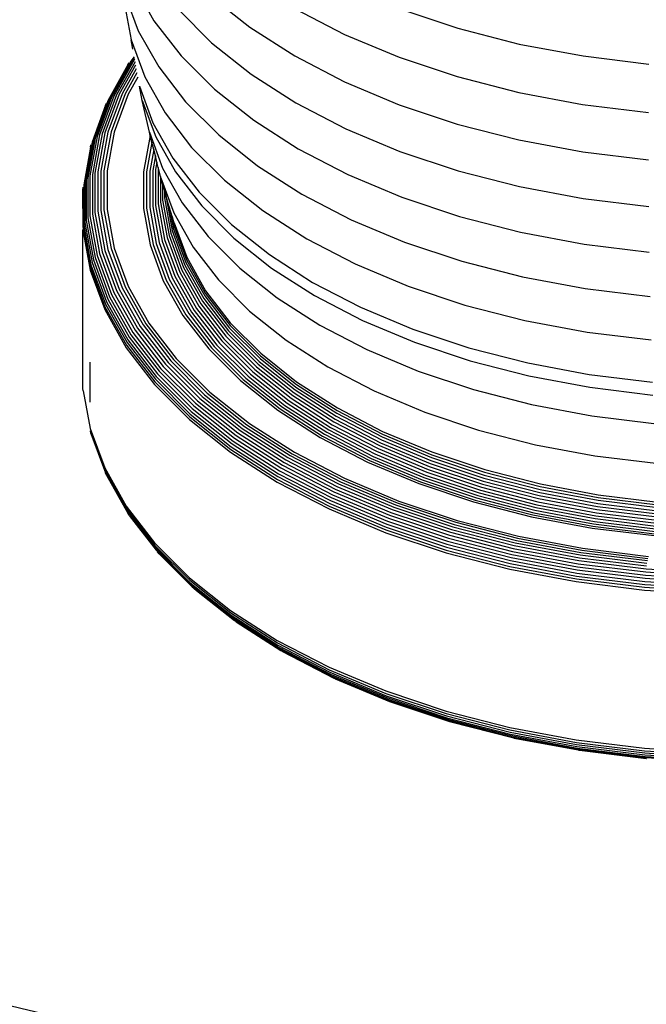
# Model space of a CAD drawing. Extents: x -15981 to -11679, y 2285 to 5601.
# Tile 19 of 103: x -14626.52 to -14621.68, y 3377.49 to 3385.11. Entities that reach past the tile are written whole.
import ezdxf

# ---------------------------------------------------------------- set-up
doc = ezdxf.new("R2010")
doc.units = 0
doc.header["$MEASUREMENT"] = 0
doc.layers.add('TANK', color=2, linetype='CONTINUOUS')
doc.layers.add('TANK-SLOPE', color=2, linetype='CONTINUOUS')

# ---------------------------------------------------------------- blocks, each defined once
blk = doc.blocks.new('A$C3406478A')
at = {"layer": 'TANK'}
for p, q in [((-1.295, 7.0312), (-1.1356, 6.7481)), ((-1.3634, 6.9595), (-1.2571, 6.6706)), ((-0.7014, 6.9407), (-0.3959, 6.6979)), ((-1.3649, 6.8893), (-1.312, 6.5987)), ((-0.9493, 6.8365), (-0.6901, 6.5772)), ((-0.0484, 6.8426), (0.3379, 6.6417)), ((0.7653, 6.839), (1.2144, 6.6893)), ((-1.1356, 6.7481), (-0.9259, 6.4761)), ((-1.2571, 6.6706), (-1.099, 6.3897)), ((-0.3959, 6.6979), (-0.048, 6.4749)), ((0.3379, 6.6417), (0.7586, 6.4653)), ((1.2144, 6.6893), (1.6882, 6.5675)), ((-1.312, 6.5987), (-1.2068, 6.3129)), ((-1.3002, 6.5272), (-1.312, 6.5987)), ((-0.6901, 6.5772), (-0.3854, 6.3351)), ((1.6882, 6.5675), (2.1814, 6.475)), ((-0.9259, 6.4761), (-0.668, 6.2182)), ((-0.048, 6.4749), (0.3383, 6.2741)), ((2.1814, 6.475), (2.6887, 6.4127)), ((-1.3366, 6.4065), (-1.4925, 6.1273)), ((-1.3138, 6.4361), (-1.4793, 6.142)), ((-1.2987, 6.4478), (-1.4637, 6.1546)), ((-1.286, 6.4491), (-1.4458, 6.1651)), ((-1.2823, 6.4287), (-1.4261, 6.1732)), ((-1.2779, 6.4044), (-1.4049, 6.1787)), ((-1.3366, 6.4065), (-1.3265, 6.4223)), ((-1.2894, 6.4677), (-1.3138, 6.4361)), ((-1.2882, 6.4613), (-1.2987, 6.4478)), ((0.7586, 6.4653), (1.2088, 6.3152)), ((-1.2728, 6.3765), (-1.3824, 6.1817)), ((-1.2671, 6.3456), (-1.3592, 6.182)), ((-1.099, 6.3897), (-0.8909, 6.1199)), ((-0.3854, 6.3351), (-0.0385, 6.1126)), ((-1.261, 6.312), (-1.3355, 6.1797)), ((-1.2068, 6.3129), (-1.0504, 6.035)), ((0.3383, 6.2741), (0.7589, 6.0976)), ((1.2088, 6.3152), (1.6838, 6.1931)), ((-1.4261, 6.1732), (-1.5363, 5.8739)), ((-1.4049, 6.1787), (-1.5146, 5.8808)), ((-1.3824, 6.1817), (-1.4916, 5.8851)), ((-1.3592, 6.182), (-1.4678, 5.8869)), ((-1.3355, 6.1797), (-1.4437, 5.886)), ((-1.2258, 6.131), (-1.248, 6.2405)), ((-1.248, 6.2405), (-1.1442, 5.9585)), ((-0.668, 6.2182), (-0.3649, 5.9774)), ((1.6838, 6.1931), (2.1782, 6.1003)), ((-1.4925, 6.1273), (-1.6041, 5.824)), ((-1.4793, 6.142), (-1.5907, 5.8395)), ((-1.4637, 6.1546), (-1.5747, 5.8531)), ((-1.4458, 6.1651), (-1.5565, 5.8646)), ((-1.5106, 6.0932), (-1.5029, 6.111)), ((-1.1714, 5.8851), (-1.2258, 6.131)), ((-1.2258, 6.131), (-1.1225, 5.8504)), ((-0.8909, 6.1199), (-0.6351, 5.8641)), ((-0.0385, 6.1126), (0.3468, 5.9124)), ((0.7589, 6.0976), (1.2091, 5.9476)), ((2.1782, 6.1003), (2.6868, 6.0379)), ((-1.5106, 6.0932), (-1.6148, 5.8071)), ((-1.0504, 6.035), (-0.8445, 5.768)), ((-1.1442, 5.9585), (-0.9899, 5.6843)), ((-0.3649, 5.9774), (-0.0198, 5.7561)), ((1.2091, 5.9476), (1.684, 5.8255)), ((-1.5363, 5.8739), (-1.5917, 5.5696)), ((-1.5146, 5.8808), (-1.5697, 5.5778)), ((-1.4916, 5.8851), (-1.5465, 5.5836)), ((-1.4678, 5.8869), (-1.5225, 5.5868)), ((-1.4437, 5.886), (-1.498, 5.5873)), ((-1.166, 5.8606), (-1.1714, 5.8851)), ((-1.1714, 5.8851), (-1.0693, 5.6077)), ((0.3468, 5.9124), (0.7662, 5.7364)), ((-1.6148, 5.8071), (-1.6711, 5.498)), ((-1.6041, 5.824), (-1.6603, 5.5157)), ((-1.5907, 5.8395), (-1.6466, 5.5319)), ((-1.5747, 5.8531), (-1.6305, 5.5465)), ((-1.5565, 5.8646), (-1.6121, 5.5591)), ((-1.166, 5.8606), (-1.2173, 5.5788)), ((-1.1515, 5.8063), (-1.1928, 5.5794)), ((-1.1515, 5.8063), (-1.166, 5.8606)), ((-1.1379, 5.7524), (-1.1515, 5.8063)), ((-1.1225, 5.8504), (-0.9689, 5.5775)), ((-0.6351, 5.8641), (-0.3344, 5.6251)), ((1.684, 5.8255), (2.1784, 5.7327)), ((-1.6274, 5.7696), (-1.679, 5.4793)), ((-1.6274, 5.7696), (-1.6226, 5.7888)), ((-1.1379, 5.7524), (-1.1688, 5.5826)), ((-1.125, 5.7015), (-1.1379, 5.7524)), ((-0.8445, 5.768), (-0.5915, 5.515)), ((-0.0198, 5.7561), (0.3634, 5.5569)), ((0.7662, 5.7364), (1.2152, 5.5868)), ((2.1784, 5.7327), (2.6869, 5.6703)), ((-1.125, 5.7015), (-1.1456, 5.5883)), ((-1.1131, 5.6544), (-1.125, 5.7015)), ((-1.1131, 5.6544), (-1.1236, 5.5965)), ((-1.1024, 5.612), (-1.1131, 5.6544)), ((-0.9899, 5.6843), (-0.7868, 5.421)), ((-1.5917, 5.5696), (-1.5917, 5.2637)), ((-1.5697, 5.5778), (-1.5697, 5.2732)), ((-1.5465, 5.5836), (-1.5465, 5.2804)), ((-1.5225, 5.5868), (-1.5225, 5.285)), ((-1.498, 5.5873), (-1.498, 5.2871)), ((-1.2173, 5.5788), (-1.2173, 5.2956)), ((-1.1928, 5.5794), (-1.1928, 5.2976)), ((-1.1688, 5.5826), (-1.1688, 5.3022)), ((-1.1456, 5.5883), (-1.1456, 5.3094)), ((-1.1236, 5.5965), (-1.1236, 5.3189)), ((-1.1024, 5.612), (-1.1033, 5.607)), ((-1.1033, 5.607), (-1.1033, 5.3306)), ((-1.0849, 5.5428), (-1.1024, 5.612)), ((-1.0693, 5.6077), (-0.9175, 5.338)), ((-0.9689, 5.5775), (-0.7668, 5.3153)), ((-0.3344, 5.6251), (0.0079, 5.4056)), ((1.2152, 5.5868), (1.6888, 5.465)), ((-1.6711, 5.498), (-1.6711, 5.1873)), ((-1.6603, 5.5157), (-1.6603, 5.2056)), ((-1.6466, 5.5319), (-1.6466, 5.2226)), ((-1.6305, 5.5465), (-1.6305, 5.2382)), ((-1.6121, 5.5591), (-1.6121, 5.252)), ((-1.0849, 5.5428), (-1.0849, 5.3444)), ((-1.0823, 5.5328), (-1.0849, 5.5428)), ((-1.0687, 5.486), (-1.0823, 5.5328)), ((-1.0823, 5.5328), (-0.9821, 5.2607)), ((-1.0551, 5.4392), (-1.0687, 5.486)), ((-1.0687, 5.486), (-1.0687, 5.3599)), ((-0.5915, 5.515), (-0.294, 5.2786)), ((0.3634, 5.5569), (0.7806, 5.3819)), ((-1.6854, 5.4398), (-1.6838, 5.4598)), ((-1.6838, 5.1483), (-1.6854, 5.4398)), ((-1.679, 5.4793), (-1.679, 5.1681)), ((-1.0443, 5.402), (-1.0551, 5.4392)), ((-1.0551, 5.4392), (-1.0551, 5.377)), ((-0.7868, 5.421), (-0.5371, 5.1713)), ((1.6888, 5.465), (2.1819, 5.3725)), ((-1.0849, 5.3444), (-1.035, 5.0706)), ((-1.0687, 5.3599), (-1.019, 5.0872)), ((-1.0551, 5.377), (-1.0056, 5.105)), ((-1.0443, 5.402), (-1.0443, 5.3953)), ((-1.0443, 5.3953), (-0.9949, 5.124)), ((-1.0172, 5.3089), (-1.0443, 5.3953)), ((-0.9175, 5.338), (-0.7177, 5.0789)), ((0.0079, 5.4056), (0.3881, 5.208)), ((0.7806, 5.3819), (1.2272, 5.233)), ((2.1819, 5.3725), (2.689, 5.3103)), ((-1.5917, 5.2637), (-1.5363, 4.9594)), ((-1.5697, 5.2732), (-1.5146, 4.9703)), ((-1.5465, 5.2804), (-1.4916, 4.9788)), ((-1.5225, 5.285), (-1.4678, 4.9849)), ((-1.498, 5.2871), (-1.4437, 4.9884)), ((-1.2173, 5.2956), (-1.166, 5.0138)), ((-1.1928, 5.2976), (-1.1418, 5.0174)), ((-1.1688, 5.3022), (-1.118, 5.0234)), ((-1.1456, 5.3094), (-1.0951, 5.032)), ((-1.1236, 5.3189), (-1.0734, 5.0428)), ((-1.1033, 5.3306), (-1.0532, 5.0558)), ((-1.0172, 5.3089), (-0.9871, 5.1437)), ((-0.9948, 5.232), (-1.0172, 5.3089)), ((-0.9821, 5.2607), (-0.8333, 4.9962)), ((-0.7668, 5.3153), (-0.5183, 5.0668)), ((-0.294, 5.2786), (0.0447, 5.0614)), ((-1.6711, 5.1873), (-1.6148, 4.8782)), ((-1.6603, 5.2056), (-1.6041, 4.8972)), ((-1.6466, 5.2226), (-1.5907, 4.9151)), ((-1.6305, 5.2382), (-1.5747, 4.9316)), ((-1.6121, 5.252), (-1.5565, 4.9465)), ((-0.9808, 5.1839), (-0.9948, 5.232)), ((-0.9948, 5.232), (-0.9824, 5.1637)), ((-0.9808, 5.1839), (-0.8828, 4.9179)), ((0.3881, 5.208), (0.8019, 5.0344)), ((1.2272, 5.233), (1.6983, 5.1119)), ((-1.6838, 5.1483), (-1.6854, 5.1282)), ((-1.6854, 5.1282), (-1.6289, 4.8183)), ((-1.6854, 3.9036), (-1.6854, 5.1282)), ((-1.6838, 5.1483), (-1.6274, 4.8385)), ((-1.679, 5.1681), (-1.6226, 4.8585)), ((-1.0056, 5.105), (-0.9071, 4.8376)), ((-0.9949, 5.124), (-0.8966, 4.8571)), ((-0.9871, 5.1437), (-0.889, 4.8773)), ((-0.9824, 5.1637), (-0.8844, 4.8976)), ((-0.5371, 5.1713), (-0.2436, 4.938)), ((1.6983, 5.1119), (2.1887, 5.0199)), ((-1.0951, 5.032), (-0.9946, 4.7591)), ((-1.0734, 5.0428), (-0.9734, 4.7713)), ((-1.0532, 5.0558), (-0.9537, 4.7854)), ((-1.035, 5.0706), (-0.9359, 4.8014)), ((-1.019, 5.0872), (-0.9203, 4.8189)), ((-0.7177, 5.0789), (-0.4721, 4.8332)), ((-0.5183, 5.0668), (-0.2262, 4.8347)), ((0.0447, 5.0614), (0.4208, 4.8659)), ((0.8019, 5.0344), (1.245, 4.8867)), ((-1.5363, 4.9594), (-1.4261, 4.6602)), ((-1.5146, 4.9703), (-1.4049, 4.6723)), ((-1.4916, 4.9788), (-1.3824, 4.6823)), ((-1.4678, 4.9849), (-1.3592, 4.6898)), ((-1.4437, 4.9884), (-1.3355, 4.6947)), ((-1.166, 5.0138), (-1.064, 4.7367)), ((-1.1418, 5.0174), (-1.0403, 4.7417)), ((-1.118, 5.0234), (-1.0171, 4.7492)), ((-0.8333, 4.9962), (-0.6373, 4.742)), ((2.1887, 5.0199), (2.6931, 4.958)), ((-1.6148, 4.8782), (-1.5029, 4.5743)), ((-1.6041, 4.8972), (-1.4925, 4.5939)), ((-1.5907, 4.9151), (-1.4793, 4.6126)), ((-1.5747, 4.9316), (-1.4637, 4.63)), ((-1.5565, 4.9465), (-1.4458, 4.646)), ((-0.889, 4.8773), (-0.7433, 4.6183)), ((-0.8844, 4.8976), (-0.7388, 4.6389)), ((-0.8828, 4.9179), (-0.7373, 4.6592)), ((-0.2436, 4.938), (0.0905, 4.7238)), ((1.245, 4.8867), (1.7123, 4.7666)), ((-1.6289, 4.8183), (-1.5167, 4.5135)), ((-1.6274, 4.8385), (-1.5152, 4.5338)), ((-1.6226, 4.8585), (-1.5106, 4.5541)), ((-0.9359, 4.8014), (-0.7886, 4.5396)), ((-0.9203, 4.8189), (-0.7735, 4.558)), ((-0.9071, 4.8376), (-0.7607, 4.5775)), ((-0.8966, 4.8571), (-0.7506, 4.5977)), ((-0.4721, 4.8332), (-0.1833, 4.6038)), ((-0.2262, 4.8347), (0.1064, 4.6215)), ((0.4208, 4.8659), (0.8303, 4.6941)), ((-1.064, 4.7367), (-0.9123, 4.4673)), ((-1.0403, 4.7417), (-0.8895, 4.4737)), ((-1.0171, 4.7492), (-0.867, 4.4826)), ((-0.9946, 4.7591), (-0.8453, 4.4938)), ((-0.9734, 4.7713), (-0.8248, 4.5072)), ((-0.9537, 4.7854), (-0.8058, 4.5226)), ((-0.6373, 4.742), (-0.3964, 4.5012)), ((0.0905, 4.7238), (0.4616, 4.5309)), ((1.7123, 4.7666), (2.1989, 4.6753)), ((-1.4261, 4.6602), (-1.2624, 4.3692)), ((-1.4049, 4.6723), (-1.2418, 4.3827)), ((-1.3824, 4.6823), (-1.2201, 4.3939)), ((-1.3592, 4.6898), (-1.1977, 4.4028)), ((-1.3355, 4.6947), (-1.1748, 4.4092)), ((-0.7373, 4.6592), (-0.5457, 4.4108)), ((0.8303, 4.6941), (1.2686, 4.548)), ((2.1989, 4.6753), (2.6993, 4.6139)), ((-1.5029, 4.5743), (-1.3366, 4.2787)), ((-1.4925, 4.5939), (-1.3265, 4.299)), ((-1.4793, 4.6126), (-1.3138, 4.3184)), ((-1.4637, 4.63), (-1.2987, 4.3369)), ((-1.4458, 4.646), (-1.2814, 4.3539)), ((-0.7607, 4.5775), (-0.5681, 4.3277)), ((-0.7506, 4.5977), (-0.5584, 4.3485)), ((-0.7433, 4.6183), (-0.5514, 4.3695)), ((-0.7388, 4.6389), (-0.5471, 4.3904)), ((-0.1833, 4.6038), (0.1454, 4.393)), ((0.1064, 4.6215), (0.4757, 4.4295)), ((-1.5167, 4.5135), (-1.35, 4.2172)), ((-1.5152, 4.5338), (-1.3485, 4.2375)), ((-1.5106, 4.5541), (-1.344, 4.2581)), ((-0.8248, 4.5072), (-0.6292, 4.2536)), ((-0.8058, 4.5226), (-0.6111, 4.2701)), ((-0.7886, 4.5396), (-0.5946, 4.2881)), ((-0.7735, 4.558), (-0.5802, 4.3074)), ((-0.3964, 4.5012), (-0.1132, 4.2761)), ((0.4616, 4.5309), (0.8656, 4.3614)), ((1.2686, 4.548), (1.731, 4.4292)), ((-0.9123, 4.4673), (-0.7128, 4.2085)), ((-0.8895, 4.4737), (-0.691, 4.2163)), ((-0.867, 4.4826), (-0.6695, 4.2265)), ((-0.8453, 4.4938), (-0.6488, 4.239)), ((0.4757, 4.4295), (0.8778, 4.2608)), ((1.731, 4.4292), (2.2123, 4.3389)), ((-1.2814, 4.3539), (-1.065, 4.0733)), ((-1.2624, 4.3692), (-1.0469, 4.0897)), ((-1.2418, 4.3827), (-1.0272, 4.1044)), ((-1.2201, 4.3939), (-1.0065, 4.1169)), ((-1.1977, 4.4028), (-0.9851, 4.1271)), ((-1.1748, 4.4092), (-0.9633, 4.1349)), ((-0.5584, 4.3485), (-0.3222, 4.1122)), ((-0.5514, 4.3695), (-0.3156, 4.1336)), ((-0.5471, 4.3904), (-0.3115, 4.1548)), ((-0.5457, 4.4108), (-0.3102, 4.1753)), ((0.1454, 4.393), (0.5104, 4.2033)), ((0.8656, 4.3614), (1.298, 4.2173)), ((-1.3366, 4.2787), (-1.1177, 3.9949)), ((-1.3265, 4.299), (-1.108, 4.0157)), ((-1.3138, 4.3184), (-1.0959, 4.0359)), ((-1.2987, 4.3369), (-1.0815, 4.0552)), ((-0.6111, 4.2701), (-0.3717, 4.0308)), ((-0.5946, 4.2881), (-0.3563, 4.0498)), ((-0.5802, 4.3074), (-0.3427, 4.0699)), ((-0.5681, 4.3277), (-0.3313, 4.0908)), ((-0.1132, 4.2761), (0.2091, 4.0694)), ((2.2123, 4.3389), (2.7074, 4.2781)), ((-1.35, 4.2172), (-1.1304, 3.9325)), ((-1.3485, 4.2375), (-1.129, 3.9529)), ((-1.344, 4.2581), (-1.1247, 3.9738)), ((-0.7128, 4.2085), (-0.4674, 3.9632)), ((-0.691, 4.2163), (-0.4469, 3.9722)), ((-0.6695, 4.2265), (-0.4267, 3.9837)), ((-0.6488, 4.239), (-0.4073, 3.9974)), ((-0.6292, 4.2536), (-0.3888, 4.0132)), ((0.5104, 4.2033), (0.9078, 4.0366)), ((0.8778, 4.2608), (1.3082, 4.1173)), ((1.298, 4.2173), (1.7542, 4.1)), ((-1.0065, 4.1169), (-0.744, 3.8543)), ((-0.9851, 4.1271), (-0.7238, 3.8658)), ((-0.9633, 4.1349), (-0.7032, 3.8748)), ((-0.3156, 4.1336), (-0.0383, 3.9133)), ((-0.3115, 4.1548), (-0.0346, 3.9347)), ((-0.3102, 4.1753), (-0.0333, 3.9553)), ((1.3082, 4.1173), (1.7623, 4.0006)), ((-1.6305, 4.1053), (-1.6305, 3.797)), ((-1.0815, 4.0552), (-0.8145, 3.7882)), ((-1.065, 4.0733), (-0.799, 3.8073)), ((-1.0469, 4.0897), (-0.7819, 3.8248)), ((-1.0272, 4.1044), (-0.7634, 3.8406)), ((-0.3563, 4.0498), (-0.076, 3.8271)), ((-0.3427, 4.0699), (-0.0634, 3.848)), ((-0.3313, 4.0908), (-0.0529, 3.8696)), ((-0.3222, 4.1122), (-0.0444, 3.8915)), ((0.2091, 4.0694), (0.5672, 3.8833)), ((1.7542, 4.1), (2.2291, 4.0109)), ((-1.1247, 3.9738), (-0.8552, 3.7043)), ((-1.1177, 3.9949), (-0.8486, 3.7258)), ((-1.108, 4.0157), (-0.8395, 3.7471)), ((-1.0959, 4.0359), (-0.8281, 3.7681)), ((-0.4674, 3.9632), (-0.1791, 3.734)), ((-0.4469, 3.9722), (-0.16, 3.7443)), ((-0.4267, 3.9837), (-0.1413, 3.7569)), ((-0.4073, 3.9974), (-0.1233, 3.7718)), ((-0.3888, 4.0132), (-0.1062, 3.7886)), ((-0.3717, 4.0308), (-0.0903, 3.8072)), ((0.9078, 4.0366), (1.3332, 3.8948)), ((1.7623, 4.0006), (2.2349, 3.912)), ((2.2291, 4.0109), (2.7175, 3.951)), ((-1.6838, 3.8837), (-1.6854, 3.9036)), ((-1.1304, 3.9325), (-0.8606, 3.6627)), ((-1.129, 3.9529), (-0.8592, 3.6832)), ((-0.0444, 3.8915), (0.2717, 3.6888)), ((-0.0383, 3.9133), (0.2773, 3.7109)), ((-0.0346, 3.9347), (0.2807, 3.7325)), ((-0.0333, 3.9553), (0.2818, 3.7532)), ((1.3332, 3.8948), (1.782, 3.7794)), ((2.2349, 3.912), (2.7211, 3.8523)), ((-1.6838, 3.8837), (-1.6289, 3.5937)), ((-0.7819, 3.8248), (-0.4704, 3.5773)), ((-0.7634, 3.8406), (-0.4533, 3.5942)), ((-0.744, 3.8543), (-0.4353, 3.609)), ((-0.7238, 3.8658), (-0.4166, 3.6217)), ((-0.7032, 3.8748), (-0.3975, 3.6319)), ((-0.076, 3.8271), (0.243, 3.6225)), ((-0.0634, 3.848), (0.2544, 3.6442)), ((-0.0529, 3.8696), (0.2641, 3.6664)), ((0.5672, 3.8833), (0.957, 3.7198)), ((-0.8395, 3.7471), (-0.5238, 3.4963)), ((-0.8281, 3.7681), (-0.5132, 3.5179)), ((-0.8145, 3.7882), (-0.5006, 3.5388)), ((-0.799, 3.8073), (-0.4863, 3.5587)), ((-0.1791, 3.734), (0.1493, 3.5235)), ((-0.16, 3.7443), (0.1666, 3.5348)), ((-0.1413, 3.7569), (0.1836, 3.5486)), ((-0.1233, 3.7718), (0.2, 3.5645)), ((-0.1062, 3.7886), (0.2155, 3.5823)), ((-0.0903, 3.8072), (0.23, 3.6018)), ((0.2807, 3.7325), (0.6309, 3.5505)), ((0.2818, 3.7532), (0.6319, 3.5712)), ((1.782, 3.7794), (2.2492, 3.6918)), ((-0.8606, 3.6627), (-0.5433, 3.4106)), ((-0.8592, 3.6832), (-0.5421, 3.4311)), ((-0.8552, 3.7043), (-0.5384, 3.4525)), ((-0.8486, 3.7258), (-0.5322, 3.4744)), ((0.2641, 3.6664), (0.6161, 3.4834)), ((0.2717, 3.6888), (0.6229, 3.5062)), ((0.2773, 3.7109), (0.6279, 3.5287)), ((0.957, 3.7198), (1.3742, 3.5807)), ((2.2492, 3.6918), (2.7297, 3.6328)), ((-1.6289, 3.5937), (-1.5167, 3.2889)), ((-0.4533, 3.5942), (-0.1003, 3.3678)), ((-0.4353, 3.609), (-0.0839, 3.3837)), ((-0.4166, 3.6217), (-0.0669, 3.3974)), ((-0.3975, 3.6319), (-0.0495, 3.4088)), ((0.2155, 3.5823), (0.5729, 3.3966)), ((0.23, 3.6018), (0.5857, 3.4168)), ((0.243, 3.6225), (0.5973, 3.4383)), ((0.2544, 3.6442), (0.6075, 3.4606)), ((1.3742, 3.5807), (1.8143, 3.4676)), ((-1.6226, 3.5547), (-1.6274, 3.5739)), ((-1.6274, 3.5739), (-1.5152, 3.2692)), ((-1.6226, 3.5547), (-1.5106, 3.2503)), ((-0.5132, 3.5179), (-0.1548, 3.2881)), ((-0.5006, 3.5388), (-0.1433, 3.3097)), ((-0.4863, 3.5587), (-0.1303, 3.3305)), ((-0.4704, 3.5773), (-0.1159, 3.3499)), ((0.1493, 3.5235), (0.5139, 3.334)), ((0.1666, 3.5348), (0.5293, 3.3463)), ((0.1836, 3.5486), (0.5444, 3.361)), ((0.2, 3.5645), (0.559, 3.3778)), ((0.6229, 3.5062), (1.0052, 3.3459)), ((0.6279, 3.5287), (1.0095, 3.3686)), ((0.6309, 3.5505), (1.0121, 3.3906)), ((0.6319, 3.5712), (1.0129, 3.4114)), ((-0.5421, 3.4311), (-0.1811, 3.1996)), ((-0.5384, 3.4525), (-0.1777, 3.2212)), ((-0.5322, 3.4744), (-0.1721, 3.2434)), ((-0.5238, 3.4963), (-0.1644, 3.2658)), ((0.5973, 3.4383), (0.983, 3.2765)), ((0.6075, 3.4606), (0.9918, 3.2994)), ((0.6161, 3.4834), (0.9993, 3.3227)), ((1.8143, 3.4676), (2.2725, 3.3816)), ((-0.5433, 3.4106), (-0.1822, 3.179)), ((-0.1003, 3.3678), (0.2918, 3.164)), ((-0.0839, 3.3837), (0.3064, 3.1808)), ((-0.0669, 3.3974), (0.3215, 3.1955)), ((-0.0495, 3.4088), (0.3369, 3.2078)), ((0.5444, 3.361), (0.9373, 3.1962)), ((0.559, 3.3778), (0.9499, 3.2139)), ((0.5729, 3.3966), (0.9619, 3.2334)), ((0.5857, 3.4168), (0.973, 3.2544)), ((1.0095, 3.3686), (1.418, 3.2325)), ((1.0121, 3.3906), (1.4201, 3.2546)), ((1.0129, 3.4114), (1.4209, 3.2754)), ((2.2725, 3.3816), (2.7438, 3.3238)), ((-1.5167, 3.2889), (-1.35, 2.9926)), ((-0.1548, 3.2881), (0.2433, 3.0811)), ((-0.1433, 3.3097), (0.2535, 3.1035)), ((-0.1303, 3.3305), (0.2651, 3.1249)), ((-0.1159, 3.3499), (0.2779, 3.1452)), ((0.5139, 3.334), (0.9108, 3.1675)), ((0.5293, 3.3463), (0.9242, 3.1806)), ((0.983, 3.2765), (1.3959, 3.1389)), ((0.9918, 3.2994), (1.4033, 3.1623)), ((0.9993, 3.3227), (1.4095, 3.1859)), ((1.0052, 3.3459), (1.4144, 3.2095)), ((1.4209, 3.2754), (1.8512, 3.1648)), ((-1.5152, 3.2692), (-1.3485, 2.9729)), ((-1.5029, 3.2325), (-1.5106, 3.2503)), ((-1.5106, 3.2503), (-1.344, 2.9543)), ((-1.5029, 3.2325), (-1.3366, 2.9369)), ((-0.1811, 3.1996), (0.2199, 2.9912)), ((-0.1777, 3.2212), (0.2229, 3.013)), ((-0.1721, 3.2434), (0.2279, 3.0355)), ((-0.1644, 3.2658), (0.2347, 3.0584)), ((0.3369, 3.2078), (0.7577, 3.0313)), ((0.9499, 3.2139), (1.3683, 3.0744)), ((0.9619, 3.2334), (1.3783, 3.0946)), ((0.973, 3.2544), (1.3876, 3.1162)), ((1.4144, 3.2095), (1.8461, 3.0985)), ((1.418, 3.2325), (1.8489, 3.1217)), ((1.4201, 3.2546), (1.8506, 3.1439)), ((-0.1822, 3.179), (0.2189, 2.9705)), ((0.2651, 3.1249), (0.6955, 2.9444)), ((0.2779, 3.1452), (0.7066, 2.9654)), ((0.2918, 3.164), (0.7186, 2.9849)), ((0.3064, 3.1808), (0.7313, 3.0026)), ((0.3215, 3.1955), (0.7444, 3.0182)), ((0.9108, 3.1675), (1.3357, 3.0258)), ((0.9242, 3.1806), (1.3469, 3.0397)), ((0.9373, 3.1962), (1.3578, 3.056)), ((1.3959, 3.1389), (1.8315, 3.0269)), ((1.4033, 3.1623), (1.8373, 3.0507)), ((1.4095, 3.1859), (1.8422, 3.0747)), ((1.8506, 3.1439), (2.2987, 3.0599)), ((1.8512, 3.1648), (2.2991, 3.0807)), ((0.2347, 3.0584), (0.6692, 2.8761)), ((0.2433, 3.0811), (0.6766, 2.8994)), ((0.2535, 3.1035), (0.6855, 2.9222)), ((1.3578, 3.056), (1.8014, 2.942)), ((1.3683, 3.0744), (1.8097, 2.961)), ((1.3783, 3.0946), (1.8176, 2.9817)), ((1.3876, 3.1162), (1.8249, 3.0038)), ((1.8373, 3.0507), (2.2891, 2.9659)), ((1.8422, 3.0747), (2.2926, 2.9902)), ((1.8461, 3.0985), (2.2954, 3.0142)), ((1.8489, 3.1217), (2.2975, 3.0376)), ((2.2987, 3.0599), (2.7596, 3.0033)), ((2.2991, 3.0807), (2.7599, 3.0242)), ((-1.35, 2.9926), (-1.1304, 2.7079)), ((-1.3485, 2.9729), (-1.129, 2.6884)), ((0.2199, 2.9912), (0.6564, 2.8081)), ((0.2229, 3.013), (0.659, 2.8301)), ((0.2279, 3.0355), (0.6633, 2.8529)), ((0.7186, 2.9849), (1.1755, 2.8326)), ((0.7313, 3.0026), (1.1861, 2.851)), ((0.7444, 3.0182), (1.197, 2.8673)), ((0.7577, 3.0313), (1.2081, 2.8812)), ((1.3357, 3.0258), (1.784, 2.9106)), ((1.3469, 3.0397), (1.7927, 2.9251)), ((1.8176, 2.9817), (2.2749, 2.8959)), ((1.8249, 3.0038), (2.2801, 2.9184)), ((1.8315, 3.0269), (2.2849, 2.9419)), ((2.2926, 2.9902), (2.7559, 2.9333)), ((2.2954, 3.0142), (2.7576, 2.9575)), ((2.2975, 3.0376), (2.7589, 2.9809)), ((-1.344, 2.9543), (-1.1247, 2.67)), ((-1.3265, 2.9212), (-1.3366, 2.9369)), ((-1.3265, 2.9212), (-1.1177, 2.6531)), ((0.2189, 2.9705), (0.6555, 2.7873)), ((0.6766, 2.8994), (1.1405, 2.7447)), ((0.6855, 2.9222), (1.1479, 2.7681)), ((0.6955, 2.9444), (1.1563, 2.7908)), ((0.7066, 2.9654), (1.1655, 2.8124)), ((1.784, 2.9106), (2.2506, 2.8231)), ((1.7927, 2.9251), (2.2569, 2.838)), ((1.8014, 2.942), (2.2632, 2.8554)), ((1.8097, 2.961), (2.2692, 2.8748)), ((2.2749, 2.8959), (2.7452, 2.8382)), ((2.2801, 2.9184), (2.7484, 2.8609)), ((2.2849, 2.9419), (2.7513, 2.8846)), ((2.2891, 2.9659), (2.7538, 2.9089)), ((0.659, 2.8301), (1.1258, 2.6745)), ((0.6633, 2.8529), (1.1294, 2.6975)), ((0.6692, 2.8761), (1.1343, 2.721)), ((1.1755, 2.8326), (1.6575, 2.7087)), ((1.1861, 2.851), (1.6658, 2.7277)), ((1.197, 2.8673), (1.6744, 2.7446)), ((1.2081, 2.8812), (1.6832, 2.7591)), ((2.2506, 2.8231), (2.7305, 2.7642)), ((2.2569, 2.838), (2.7344, 2.7795)), ((2.2632, 2.8554), (2.7381, 2.7971)), ((2.2692, 2.8748), (2.7418, 2.8168)), ((0.6555, 2.7873), (1.1229, 2.6315)), ((0.6564, 2.8081), (1.1237, 2.6523)), ((1.1405, 2.7447), (1.6299, 2.6189)), ((1.1479, 2.7681), (1.6357, 2.6427)), ((1.1563, 2.7908), (1.6423, 2.6659)), ((1.1655, 2.8124), (1.6496, 2.688)), ((1.6744, 2.7446), (2.1715, 2.6513)), ((1.6832, 2.7591), (2.1778, 2.6663)), ((-1.1304, 2.7079), (-0.8606, 2.4381)), ((-1.129, 2.6884), (-0.8592, 2.4186)), ((-1.1247, 2.67), (-0.8552, 2.4004)), ((1.1258, 2.6745), (1.6183, 2.5479)), ((1.1294, 2.6975), (1.6211, 2.5711)), ((1.1343, 2.721), (1.625, 2.5949)), ((1.6496, 2.688), (2.1536, 2.5935)), ((1.6575, 2.7087), (2.1593, 2.6146)), ((1.6658, 2.7277), (2.1653, 2.634)), ((2.1778, 2.6663), (2.6866, 2.6039)), ((-1.1177, 2.6531), (-0.8486, 2.3839)), ((-1.0959, 2.6248), (-1.108, 2.6379)), ((-1.0959, 2.6248), (-0.8395, 2.3694)), ((1.1229, 2.6315), (1.616, 2.5048)), ((1.1237, 2.6523), (1.6166, 2.5256)), ((1.625, 2.5949), (2.1358, 2.4991)), ((1.6299, 2.6189), (2.1393, 2.5234)), ((1.6357, 2.6427), (2.1435, 2.5475)), ((1.6423, 2.6659), (2.1483, 2.571)), ((2.1536, 2.5935), (2.6719, 2.5299)), ((2.1593, 2.6146), (2.6753, 2.5513)), ((2.1653, 2.634), (2.679, 2.571)), ((2.1715, 2.6513), (2.6827, 2.5886)), ((1.6166, 2.5256), (2.1297, 2.4294)), ((1.6183, 2.5479), (2.1309, 2.4517)), ((1.6211, 2.5711), (2.133, 2.4751)), ((2.1393, 2.5234), (2.6633, 2.4591)), ((2.1435, 2.5475), (2.6658, 2.4834)), ((2.1483, 2.571), (2.6687, 2.5071)), ((-0.8606, 2.4381), (-0.5433, 2.186)), ((1.616, 2.5048), (2.1293, 2.4085)), ((2.1309, 2.4517), (2.6582, 2.387)), ((2.133, 2.4751), (2.6594, 2.4105)), ((2.1358, 2.4991), (2.6611, 2.4346)), ((2.6633, 2.4591), (3.196, 2.4267)), ((2.6658, 2.4834), (3.1968, 2.4511)), ((2.6687, 2.5071), (3.1978, 2.475)), ((-0.8592, 2.4186), (-0.5421, 2.1666)), ((-0.8552, 2.4004), (-0.5384, 2.1487)), ((-0.8486, 2.3839), (-0.5322, 2.1325)), ((-0.8395, 2.3694), (-0.5238, 2.1185)), ((2.1293, 2.4085), (2.6572, 2.3437)), ((2.1297, 2.4294), (2.6575, 2.3646)), ((2.6575, 2.3646), (3.194, 2.3321)), ((2.6582, 2.387), (3.1943, 2.3545)), ((2.6594, 2.4105), (3.1947, 2.378)), ((2.6611, 2.4346), (3.1953, 2.4022)), ((-0.8281, 2.357), (-0.8082, 2.3412)), ((-0.8082, 2.3412), (-0.5132, 2.1068)), ((2.6572, 2.3437), (3.194, 2.3111)), ((-0.5433, 2.186), (-0.1822, 1.9544)), ((-0.5421, 2.1666), (-0.1811, 1.9351)), ((-0.5384, 2.1487), (-0.1777, 1.9174)), ((-0.5322, 2.1325), (-0.1721, 1.9016)), ((-0.5238, 2.1185), (-0.1644, 1.8881)), ((-0.5006, 2.0976), (-0.5132, 2.1068)), ((-0.5006, 2.0976), (-0.1548, 1.877)), ((-0.1822, 1.9544), (0.2189, 1.7459)), ((-0.1811, 1.9351), (0.2199, 1.7266)), ((-0.1777, 1.9174), (0.2229, 1.7091)), ((-0.1721, 1.9016), (0.2279, 1.6937)), ((-0.1644, 1.8881), (0.2347, 1.6806)), ((-0.1548, 1.877), (0.2433, 1.6701)), ((-0.1433, 1.8685), (0.2535, 1.6622)), ((0.2189, 1.7459), (0.6555, 1.5628)), ((0.2199, 1.7266), (0.6564, 1.5435)), ((0.2229, 1.7091), (0.659, 1.5262)), ((0.2279, 1.6937), (0.6633, 1.511)), ((0.2347, 1.6806), (0.6692, 1.4983)), ((0.2433, 1.6701), (0.6766, 1.4883)), ((0.2651, 1.6573), (0.2535, 1.6622)), ((0.2651, 1.6573), (0.6855, 1.481)), ((0.6555, 1.5628), (1.1229, 1.4069)), ((0.6564, 1.5435), (1.1237, 1.3878)), ((0.659, 1.5262), (1.1258, 1.3706)), ((0.6633, 1.511), (1.1294, 1.3557)), ((0.6692, 1.4983), (1.1343, 1.3433)), ((0.6766, 1.4883), (1.1405, 1.3336)), ((0.6855, 1.481), (1.1479, 1.3269)), ((1.1229, 1.4069), (1.616, 1.2802)), ((1.1237, 1.3878), (1.6166, 1.2611)), ((1.1258, 1.3706), (1.6183, 1.244)), ((1.1294, 1.3557), (1.6211, 1.2293)), ((1.1343, 1.3433), (1.625, 1.2172)), ((1.1405, 1.3336), (1.6299, 1.2079)), ((1.1479, 1.3269), (1.6357, 1.2015)), ((1.616, 1.2802), (2.1293, 1.1839)), ((1.6166, 1.2611), (2.1297, 1.1648)), ((1.6183, 1.244), (2.1309, 1.1478)), ((1.6211, 1.2293), (2.133, 1.1333)), ((1.625, 1.2172), (2.1358, 1.1213)), ((1.6299, 1.2079), (2.1393, 1.1123)), ((1.6357, 1.2015), (1.6427, 1.1999)), ((1.6427, 1.1999), (1.6496, 1.1981)), ((1.6496, 1.1981), (2.1435, 1.1062)), ((2.1293, 1.1839), (2.6572, 1.1191)), ((2.1297, 1.1648), (2.6575, 1.1001)), ((2.1309, 1.1478), (2.6582, 1.0831)), ((2.133, 1.1333), (2.6594, 1.0687)), ((2.1358, 1.1213), (2.6611, 1.0569)), ((2.1393, 1.1123), (2.6633, 1.048)), ((2.1435, 1.1062), (2.1485, 1.1045)), ((2.1485, 1.1045), (2.1536, 1.1036)), ((2.1536, 1.1036), (2.6687, 1.0395)), ((2.1536, 1.1036), (2.6658, 1.0422)), ((2.6572, 1.1191), (3.194, 1.0866)), ((2.6575, 1.1001), (3.194, 1.0675)), ((2.6582, 1.0831), (3.1943, 1.0506)), ((2.6594, 1.0687), (3.1947, 1.0362)), ((2.6611, 1.0569), (3.1953, 1.0245)), ((2.6633, 1.048), (3.196, 1.0157)), ((2.6658, 1.0422), (2.6687, 1.0395)), ((2.6687, 1.0395), (2.6719, 1.04))]:
    blk.add_line(p, q, dxfattribs=at)

msp = doc.modelspace()

# ---------------------------------------------------------------- linework, layer by layer
at = {"layer": 'TANK', "elevation": 0}
for points in [[(-14508.3057, 3231.861, 0.049983), (-14506.9378, 3247.1951, 0.071312), (-14512.2506, 3281.5811, 0.017305), (-14516.4477, 3293.8232, 0.040291), (-14529.4127, 3320.9791, 0.057637), (-14555.1148, 3355.4195, 0.071312), (-14582.3405, 3377.0848, 0.106395), (-14613.1983, 3387.2348, 0.159299), (-14634.709, 3382.633), (-14640.1358, 3379.4999)], [(-14526.0133, 3221.6413, 0.03226), (-14525.4532, 3232.0829, 0.071312), (-14531.0362, 3268.2174, 0.019282), (-14536.0067, 3282.5308, 0.038312), (-14549.0709, 3309.6186, 0.044515), (-14569.1735, 3338.1668, 0.013151), (-14576.0663, 3345.8696, 0.071312), (-14604.6764, 3368.6366, 0.106395), (-14637.1033, 3379.3026, 0.149431), (-14658.4657, 3375.1747), (-14665.6389, 3370.959), (-14667.2498, 3363.8456)]]:
    msp.add_lwpolyline(points, format="xyb", dxfattribs=at)

# ---------------------------------------------------------------- block references
at = {"layer": 'TANK-SLOPE'}
msp.add_blockref('A$C3406478A', (-14624.3465, 3378.3546, 0), dxfattribs=at)

doc.saveas('drawing.dxf')
